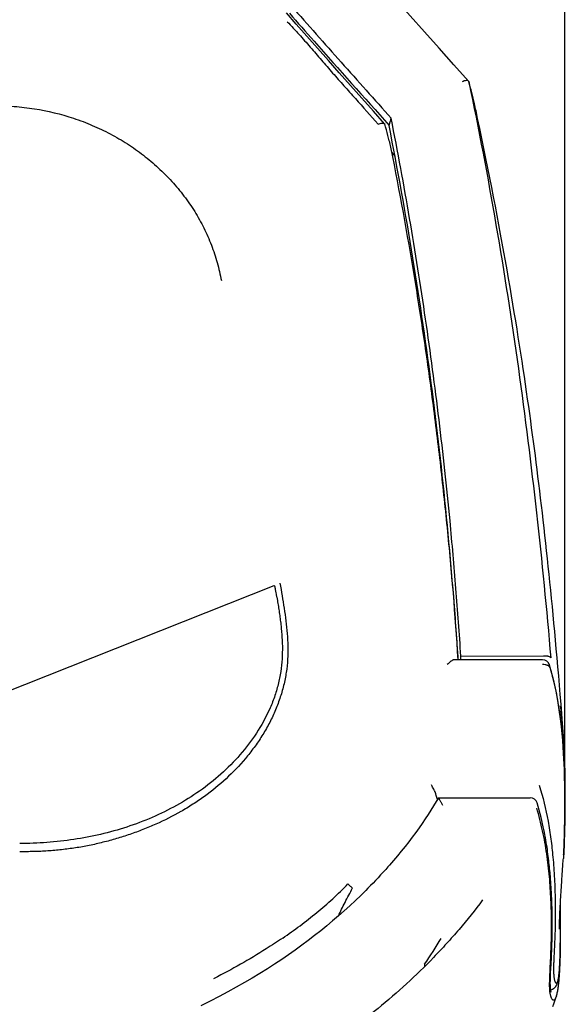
# Model space of a CAD drawing. Header units: millimetres. Extents: x -28 to 399, y 45 to 387.
# Tile 9 of 15: x 116 to 131, y 256 to 284. Entities that reach past the tile are written whole.
import ezdxf

# ---------------------------------------------------------------- set-up
doc = ezdxf.new("R2010")
doc.units = ezdxf.units.MM
doc.header["$LTSCALE"] = 32.67
doc.header["$PDMODE"] = 3
doc.header["$PDSIZE"] = 8
doc.layers.get('0').update_dxf_attribs({"linetype": 'CONTINUOUS'})
doc.layers.get('Defpoints').update_dxf_attribs({"linetype": 'CONTINUOUS'})
for name, color, linetype in [('00_COMPONENTS_3', 7, 'CONTINUOUS'), ('20_ALL_FEATURES', 7, 'CONTINUOUS'), ('51__DRAFT_DIMS', 7, 'CONTINUOUS')]:
    doc.layers.add(name, color=color, linetype=linetype)
doc.styles.get("Standard").update_dxf_attribs({"font": 'simfang.ttf'})
doc.dimstyles.new('DIMSTYLE_2', dxfattribs={"dimtxt": 3, "dimasz": 3, "dimexe": 2.5, "dimexo": 0.5, "dimgap": 0.75, "dimtad": 1, "dimdec": 1, "dimdsep": 46, "dimtxsty": 'Standard', "dimblk": '_FILLED', "dimblk1": '_FILLED', "dimblk2": '_FILLED', "dimcen": 0.09, "dimclrt": 256, "dimazin": 2, "dimtp": 0.3, "dimtm": 0.3, "dimtfac": 1, "dimtdec": 1, "dimtofl": 0, "dimtmove": 0, "dimatfit": 3, "dimldrblk": '_FILLED', "dimfxl": 1, "dimtolj": 1, "dimarcsym": 0})

# ---------------------------------------------------------------- blocks, each defined once
blk = doc.blocks.new('_FILLED')
at = {"color": 0, "linetype": 'ByBlock'}
blk.add_solid([(0, 0), (-1, 0.1667), (-1, -0.1667)], dxfattribs=at)
blk = doc.blocks.new('*D10')
at = {"layer": '51__DRAFT_DIMS', "color": 0, "lineweight": -2}
for p, q in [((64.224, 262.777), (64.224, 302.731)), ((130.751, 262.517), (130.751, 302.731)), ((67.224, 300.231), (127.751, 300.231))]:
    blk.add_line(p, q, dxfattribs=at)
at = {"layer": 'Defpoints', "color": 0}
for p in [(130.751, 300.231), (64.224, 262.277), (130.751, 262.017)]:
    blk.add_point(p, dxfattribs=at)
at = {"layer": '51__DRAFT_DIMS', "color": 0, "linetype": 'ByBlock', "lineweight": -2, "xscale": 3, "yscale": 3, "zscale": 3, "rotation": 180}
blk.add_blockref('_FILLED', (64.224, 300.231), dxfattribs=at)
at = {"layer": '51__DRAFT_DIMS', "color": 0, "linetype": 'ByBlock', "lineweight": -2, "xscale": 3, "yscale": 3, "zscale": 3}
blk.add_blockref('_FILLED', (130.751, 300.231), dxfattribs=at)
at = {"layer": '51__DRAFT_DIMS', "insert": (97.42, 304.981), "char_height": 3, "attachment_point": 2, "line_spacing_factor": 0.9}
blk.add_mtext('\\A1;66.5', dxfattribs=at)

msp = doc.modelspace()

# ---------------------------------------------------------------- linework, layer by layer
at = {"layer": '00_COMPONENTS_3'}
for p, q in [((127.26, 262.147), (127.259, 262.147)), ((127.259, 262.147), (129.794, 262.147)), ((125.91, 260.288), (125.863, 260.234)), ((130.632, 259.019), (130.629, 259.278)), ((130.4, 258.868), (130.399, 258.941)), ((130.633, 258.836), (130.632, 259.019)), ((130.4, 258.49), (130.401, 258.555)), ((130.401, 258.691), (130.401, 258.76)), ((130.401, 258.622), (130.401, 258.691)), ((130.401, 258.555), (130.401, 258.622)), ((130.634, 258.557), (130.634, 258.651)), ((130.634, 258.462), (130.634, 258.557)), ((130.395, 258.179), (130.397, 258.239)), ((130.397, 258.239), (130.398, 258.3)), ((130.398, 258.3), (130.399, 258.362)), ((130.399, 258.362), (130.4, 258.425)), ((130.4, 258.425), (130.4, 258.49)), ((130.634, 258.368), (130.634, 258.462)), ((130.388, 257.922), (130.39, 258.006)), ((130.39, 258.006), (130.392, 258.063)), ((130.392, 258.063), (130.394, 258.12)), ((130.394, 258.12), (130.395, 258.179)), ((130.378, 257.684), (130.381, 257.761)), ((130.381, 257.761), (130.384, 257.841)), ((130.384, 257.841), (130.388, 257.922)), ((126.876, 257.548), (126.878, 257.475)), ((130.37, 257.534), (130.374, 257.608)), ((130.374, 257.608), (130.378, 257.684)), ((130.35, 257.117), (130.351, 257.156)), ((130.351, 257.156), (130.352, 257.195)), ((130.352, 257.195), (130.354, 257.237)), ((130.354, 257.237), (130.356, 257.279)), ((130.356, 257.279), (130.358, 257.323)), ((130.519, 256.679), (130.516, 256.672))]:
    msp.add_line(p, q, dxfattribs=at)
for points in [[(127.259, 262.147), (127.199, 262.044), (127.128, 261.925), (127.053, 261.805), (126.976, 261.683), (126.895, 261.56), (126.811, 261.436), (126.724, 261.311), (126.633, 261.185), (126.539, 261.057), (126.441, 260.929), (126.34, 260.8), (126.235, 260.67), (126.126, 260.54), (126.015, 260.409), (125.91, 260.288)], [(130.399, 258.941), (130.398, 258.979), (130.397, 259.017), (130.397, 259.055), (130.396, 259.094), (130.395, 259.133), (130.393, 259.172), (130.392, 259.212), (130.391, 259.253), (130.389, 259.294), (130.388, 259.336), (130.386, 259.378), (130.384, 259.42), (130.382, 259.464), (130.38, 259.507), (130.378, 259.552), (130.375, 259.597), (130.373, 259.642), (130.37, 259.689), (130.367, 259.735), (130.364, 259.783), (130.361, 259.831), (130.357, 259.88), (130.353, 259.93), (130.349, 259.98), (130.345, 260.031), (130.34, 260.083), (130.335, 260.136), (130.33, 260.189), (130.324, 260.244), (130.319, 260.299), (130.312, 260.355), (130.306, 260.413), (130.299, 260.471), (130.291, 260.53), (130.284, 260.591), (130.275, 260.653), (130.266, 260.715), (130.257, 260.779), (130.247, 260.845), (130.236, 260.911), (130.225, 260.979), (130.213, 261.048), (130.2, 261.118), (130.186, 261.19), (130.171, 261.266), (130.155, 261.344), (130.137, 261.426), (130.117, 261.513), (130.095, 261.604), (130.071, 261.699), (130.045, 261.799), (130.016, 261.902), (129.985, 262.005)], [(125.863, 260.235), (125.804, 260.168), (125.734, 260.091), (125.664, 260.015), (125.594, 259.939), (125.524, 259.865), (125.454, 259.791), (125.384, 259.719), (125.314, 259.647), (125.254, 259.587)], [(125.254, 259.587), (125.117, 259.451), (124.967, 259.306), (124.814, 259.163), (124.659, 259.022), (124.501, 258.882), (124.34, 258.744), (124.177, 258.607), (124.01, 258.472), (123.84, 258.338), (123.666, 258.205), (123.489, 258.073), (123.308, 257.942), (123.122, 257.811), (122.933, 257.682), (122.738, 257.553), (122.538, 257.425), (122.334, 257.297), (122.122, 257.169), (121.903, 257.041), (121.678, 256.912), (121.446, 256.784), (121.205, 256.655), (120.958, 256.527), (120.705, 256.399)], [(130.401, 258.76), (130.4, 258.796), (130.4, 258.868)], [(130.634, 258.651), (130.634, 258.697), (130.633, 258.836)], [(130.519, 256.679), (130.52, 256.682), (130.527, 256.706), (130.534, 256.731), (130.54, 256.756), (130.547, 256.783), (130.552, 256.812), (130.558, 256.841), (130.563, 256.872), (130.568, 256.904), (130.573, 256.938), (130.577, 256.973), (130.582, 257.009), (130.586, 257.046), (130.59, 257.084), (130.593, 257.124), (130.597, 257.164), (130.6, 257.205), (130.603, 257.246), (130.605, 257.289), (130.608, 257.332), (130.611, 257.376), (130.613, 257.421), (130.615, 257.466), (130.617, 257.512), (130.619, 257.558), (130.621, 257.605), (130.622, 257.652), (130.624, 257.699), (130.625, 257.746), (130.627, 257.794), (130.628, 257.841), (130.629, 257.889), (130.63, 257.937), (130.631, 257.985), (130.631, 258.033), (130.632, 258.081), (130.633, 258.129), (130.633, 258.177), (130.633, 258.224), (130.634, 258.272), (130.634, 258.368)], [(130.358, 257.323), (130.363, 257.414), (130.365, 257.438), (130.37, 257.534)], [(130.374, 256.777), (130.374, 256.777), (130.373, 256.778), (130.373, 256.779), (130.372, 256.781), (130.371, 256.784), (130.37, 256.787), (130.369, 256.791), (130.368, 256.795), (130.367, 256.8), (130.365, 256.805), (130.364, 256.811), (130.363, 256.818), (130.361, 256.825), (130.36, 256.833), (130.359, 256.841), (130.357, 256.85), (130.356, 256.859), (130.355, 256.869), (130.354, 256.879), (130.353, 256.89), (130.352, 256.902), (130.351, 256.914), (130.351, 256.927), (130.35, 256.94), (130.349, 256.953), (130.349, 256.968), (130.349, 256.982), (130.348, 256.998), (130.348, 257.013), (130.348, 257.029), (130.348, 257.046), (130.348, 257.063), (130.349, 257.081), (130.349, 257.099), (130.35, 257.117)], [(130.415, 256.382), (130.442, 256.459), (130.47, 256.538), (130.498, 256.618), (130.516, 256.672)]]:
    msp.add_lwpolyline(points, dxfattribs=at)
for centre, radius, start, end in [((129.794, 261.947), 0.2, 17.06, 90), ((112.636, 267.222), 17.215, 325.8081, 328.6407)]:
    msp.add_arc(centre, radius, start, end, dxfattribs=at)
for points, knots in [([(127.259, 262.147), (127.259, 262.147), (127.26, 262.146), (127.26, 262.145), (127.261, 262.144), (127.262, 262.14), (127.265, 262.135), (127.269, 262.127), (127.274, 262.117), (127.28, 262.105), (127.288, 262.092), (127.299, 262.072), (127.313, 262.045), (127.333, 262.01), (127.353, 261.974), (127.367, 261.949), (127.374, 261.937)], [0, 0, 0, 0, 0.002276, 0.007209, 0.014824, 0.025089, 0.053391, 0.09158, 0.138872, 0.194319, 0.256926, 0.325719, 0.47824, 0.645231, 0.820862, 1, 1, 1, 1]), ([(127.263, 262.143), (127.263, 262.143), (127.262, 262.144), (127.261, 262.146), (127.26, 262.147), (127.26, 262.147), (127.26, 262.147)], [0, 0, 0, 0, 0.415123, 0.717137, 0.911093, 1, 1, 1, 1]), ([(130.334, 256.841), (130.331, 256.884), (130.329, 256.973), (130.332, 257.163), (130.344, 257.417), (130.359, 257.732), (130.374, 258.054), (130.383, 258.376), (130.384, 258.696), (130.378, 259.013), (130.366, 259.329), (130.349, 259.646), (130.317, 260.07), (130.256, 260.6), (130.143, 261.235), (130.035, 261.653), (129.972, 261.862)], [0, 0, 0, 0, 0.02508, 0.052839, 0.1129, 0.175793, 0.239948, 0.303967, 0.366988, 0.429434, 0.491941, 0.554793, 0.617784, 0.7439, 0.870861, 1, 1, 1, 1]), ([(128.478, 259.323), (128.272, 259.044), (127.946, 258.638), (127.486, 258.118), (127.011, 257.611), (126.388, 257.003), (125.598, 256.32), (124.769, 255.683), (123.618, 254.895), (122.102, 254.023), (120.518, 253.285), (119.219, 252.767), (118.231, 252.411), (117.233, 252.086), (115.89, 251.689), (114.193, 251.257), (112.137, 250.821), (110.068, 250.454), (108.335, 250.197), (106.945, 250.018), (105.553, 249.855), (104.158, 249.715), (102.761, 249.594), (101.713, 249.514), (100.664, 249.444), (99.614, 249.383), (98.564, 249.33), (97.864, 249.299), (97.514, 249.285)], [0, 0, 0, 0, 0.031001, 0.046523, 0.062051, 0.093124, 0.12423, 0.15536, 0.186512, 0.248874, 0.311321, 0.342572, 0.373835, 0.405108, 0.436389, 0.498969, 0.561566, 0.624177, 0.686801, 0.718118, 0.749436, 0.812076, 0.843397, 0.874719, 0.906042, 0.937364, 0.968685, 1, 1, 1, 1]), ([(130.516, 256.672), (130.512, 256.659), (130.503, 256.635), (130.487, 256.603), (130.472, 256.578), (130.458, 256.563), (130.448, 256.556), (130.441, 256.553), (130.434, 256.553), (130.427, 256.555), (130.421, 256.559), (130.413, 256.567), (130.403, 256.58), (130.391, 256.598), (130.379, 256.62), (130.368, 256.646), (130.358, 256.676), (130.349, 256.711), (130.34, 256.767), (130.335, 256.811), (130.334, 256.841)], [0, 0, 0, 0, 0.08791, 0.164653, 0.227731, 0.27567, 0.294183, 0.309847, 0.323921, 0.337979, 0.353342, 0.370676, 0.411034, 0.457828, 0.510628, 0.570166, 0.638239, 0.715604, 0.80217, 1, 1, 1, 1])]:
    msp.add_open_spline(points, degree=3, knots=knots, dxfattribs=at)
at = {"layer": '20_ALL_FEATURES'}
for p, q in [((125.964, 279.971), (126.06, 279.862)), ((125.964, 279.971), (126.06, 279.862)), ((115.217, 265.019), (122.728, 268.009)), ((130.136, 265.954), (127.679, 265.954)), ((127.879, 266.055), (130.162, 266.06)), ((130.329, 265.806), (130.327, 265.811)), ((130.719, 263.749), (130.714, 263.821)), ((130.723, 263.679), (130.719, 263.749)), ((130.727, 263.611), (130.723, 263.679)), ((130.731, 263.544), (130.727, 263.611)), ((130.734, 263.479), (130.731, 263.544)), ((130.737, 263.415), (130.734, 263.479)), ((130.74, 263.353), (130.737, 263.415)), ((130.743, 263.292), (130.74, 263.353)), ((130.745, 263.232), (130.743, 263.292)), ((130.747, 263.174), (130.745, 263.232)), ((130.75, 263.088), (130.747, 263.174)), ((130.752, 263.005), (130.75, 263.088)), ((130.754, 262.925), (130.752, 263.005)), ((130.756, 262.846), (130.754, 262.925)), ((130.758, 262.77), (130.756, 262.846)), ((130.759, 262.672), (130.758, 262.77)), ((130.761, 262.577), (130.759, 262.672)), ((130.761, 262.485), (130.761, 262.577)), ((130.762, 262.246), (130.762, 262.352)), ((130.761, 261.988), (130.762, 262.124)), ((130.762, 262.124), (130.762, 262.246)), ((130.756, 261.682), (130.759, 261.84)), ((130.759, 261.84), (130.761, 261.988)), ((130.749, 261.361), (130.753, 261.517)), ((130.753, 261.517), (130.756, 261.682)), ((130.742, 261.143), (130.745, 261.242)), ((130.745, 261.242), (130.749, 261.361)), ((130.733, 260.942), (130.734, 260.966)), ((130.734, 260.966), (130.736, 261.014)), ((130.736, 261.014), (130.739, 261.077)), ((130.739, 261.077), (130.742, 261.143)), ((130.676, 260.011), (130.686, 260.148)), ((130.686, 260.148), (130.696, 260.287)), ((130.667, 259.875), (130.676, 260.011)), ((130.622, 258.977), (130.62, 259.097)), ((130.605, 258.761), (130.608, 258.831)), ((130.623, 258.857), (130.622, 258.977)), ((130.624, 258.742), (130.623, 258.857)), ((130.599, 258.536), (130.6, 258.574)), ((130.599, 258.518), (130.599, 258.536)), ((130.599, 258.52), (130.599, 258.516)), ((130.6, 258.574), (130.601, 258.608)), ((130.601, 258.608), (130.602, 258.651)), ((130.602, 258.651), (130.603, 258.701)), ((130.603, 258.701), (130.605, 258.761)), ((130.625, 258.63), (130.624, 258.742)), ((130.626, 258.522), (130.625, 258.63)), ((130.626, 258.418), (130.626, 258.522)), ((130.626, 258.318), (130.626, 258.418)), ((130.626, 258.222), (130.626, 258.318)), ((130.622, 257.93), (130.623, 257.985)), ((130.623, 257.985), (130.624, 258.041)), ((130.624, 258.041), (130.625, 258.13)), ((130.625, 258.13), (130.626, 258.222)), ((130.615, 257.681), (130.617, 257.728)), ((130.617, 257.728), (130.618, 257.776)), ((130.618, 257.776), (130.62, 257.825)), ((130.62, 257.825), (130.621, 257.877)), ((130.621, 257.877), (130.622, 257.93)), ((130.601, 257.405), (130.603, 257.439)), ((130.603, 257.439), (130.606, 257.476)), ((130.606, 257.476), (130.608, 257.513)), ((130.608, 257.513), (130.61, 257.553)), ((130.61, 257.553), (130.612, 257.594)), ((130.612, 257.594), (130.613, 257.637)), ((130.613, 257.637), (130.615, 257.681)), ((121.069, 257.157), (121.053, 257.149)), ((130.596, 257.34), (130.598, 257.372)), ((130.598, 257.372), (130.601, 257.405))]:
    msp.add_line(p, q, dxfattribs=at)
for points in [[(128.092, 281.926), (127.686, 282.38), (127.276, 282.838), (126.874, 283.289), (126.479, 283.731), (126.091, 284.166), (125.712, 284.593), (125.34, 285.012), (124.975, 285.423), (124.628, 285.814)], [(125.774, 280.755), (125.463, 281.104), (125.146, 281.461), (124.833, 281.813), (124.524, 282.16), (124.221, 282.502), (123.921, 282.84), (123.627, 283.173), (123.337, 283.501), (123.062, 283.812)], [(130.666, 264.458), (130.644, 264.727), (130.623, 264.992), (130.601, 265.253), (130.579, 265.51), (130.557, 265.763), (130.536, 266.011), (130.514, 266.255), (130.492, 266.495), (130.47, 266.731), (130.448, 266.964), (130.427, 267.195), (130.405, 267.423), (130.382, 267.649), (130.36, 267.873), (130.338, 268.095), (130.315, 268.315), (130.292, 268.533), (130.27, 268.749), (130.247, 268.964), (130.223, 269.177), (130.2, 269.389), (130.177, 269.599), (130.153, 269.807), (130.129, 270.013), (130.105, 270.218), (130.081, 270.42), (130.057, 270.621), (130.033, 270.82), (130.008, 271.016), (129.984, 271.211), (129.96, 271.404), (129.935, 271.596), (129.91, 271.786), (129.885, 271.977), (129.859, 272.168), (129.833, 272.36), (129.807, 272.554), (129.78, 272.75), (129.752, 272.948), (129.723, 273.149), (129.694, 273.354), (129.664, 273.561), (129.633, 273.771), (129.601, 273.984), (129.568, 274.199), (129.534, 274.417), (129.5, 274.638), (129.465, 274.86), (129.429, 275.085), (129.392, 275.312), (129.354, 275.541), (129.316, 275.772), (129.277, 276.006), (129.236, 276.242), (129.195, 276.48), (129.153, 276.721), (129.11, 276.964), (129.066, 277.21), (129.021, 277.458), (128.975, 277.708), (128.928, 277.961), (128.88, 278.216), (128.831, 278.473), (128.781, 278.733), (128.73, 278.995), (128.678, 279.26), (128.624, 279.527), (128.57, 279.796), (128.514, 280.068), (128.458, 280.343), (128.4, 280.62), (128.341, 280.9), (128.297, 281.108)], [(130.716, 260.565), (130.719, 260.608), (130.722, 260.663), (130.724, 260.72), (130.727, 260.782), (130.729, 260.846), (130.732, 260.913), (130.734, 260.982), (130.736, 261.053), (130.738, 261.127), (130.74, 261.203), (130.742, 261.281), (130.744, 261.361), (130.746, 261.443), (130.747, 261.527), (130.749, 261.614), (130.75, 261.704), (130.751, 261.796), (130.751, 261.892), (130.752, 261.991), (130.752, 262.093), (130.751, 262.199), (130.75, 262.309), (130.749, 262.423), (130.747, 262.542), (130.744, 262.666), (130.741, 262.795), (130.736, 262.931), (130.73, 263.073), (130.723, 263.223), (130.715, 263.38), (130.704, 263.546), (130.691, 263.723), (130.675, 263.911), (130.655, 264.11), (130.63, 264.327), (130.597, 264.569), (130.556, 264.828), (130.508, 265.084), (130.455, 265.331), (130.394, 265.574), (130.329, 265.806)], [(130.706, 263.933), (130.703, 263.971), (130.7, 264.009), (130.697, 264.048), (130.693, 264.088), (130.69, 264.128), (130.686, 264.169), (130.683, 264.21), (130.679, 264.252), (130.674, 264.295), (130.67, 264.338), (130.665, 264.382), (130.66, 264.428), (130.655, 264.474), (130.65, 264.521), (130.644, 264.57), (130.638, 264.62), (130.632, 264.67)], [(130.706, 263.936), (130.687, 264.185), (130.666, 264.458)], [(130.714, 263.821), (130.711, 263.858), (130.709, 263.895), (130.706, 263.933)], [(130.762, 262.352), (130.762, 262.374), (130.761, 262.485)], [(130.696, 260.287), (130.707, 260.43), (130.71, 260.47)], [(130.608, 258.831), (130.611, 258.912), (130.613, 258.958), (130.615, 259.005), (130.618, 259.055), (130.62, 259.107), (130.623, 259.161), (130.626, 259.218), (130.629, 259.278), (130.632, 259.339), (130.636, 259.402), (130.64, 259.468), (130.644, 259.535), (130.648, 259.602), (130.653, 259.67), (130.657, 259.739), (130.662, 259.807), (130.667, 259.875)], [(130.358, 256.843), (130.362, 256.844), (130.376, 256.847), (130.39, 256.852), (130.403, 256.857), (130.416, 256.863), (130.427, 256.869), (130.438, 256.876), (130.447, 256.883), (130.456, 256.89), (130.464, 256.897), (130.472, 256.904), (130.479, 256.912), (130.486, 256.92), (130.492, 256.928), (130.498, 256.936), (130.504, 256.944), (130.509, 256.952), (130.513, 256.96), (130.518, 256.968), (130.522, 256.976), (130.526, 256.984), (130.529, 256.992), (130.533, 257), (130.536, 257.008), (130.539, 257.016), (130.542, 257.024), (130.544, 257.032), (130.547, 257.04), (130.549, 257.048), (130.552, 257.056), (130.554, 257.065), (130.556, 257.074), (130.559, 257.082), (130.561, 257.091), (130.563, 257.101), (130.565, 257.11), (130.567, 257.12), (130.569, 257.129), (130.571, 257.139), (130.572, 257.15), (130.574, 257.16), (130.576, 257.171), (130.578, 257.182), (130.579, 257.194), (130.581, 257.205), (130.583, 257.217), (130.584, 257.23), (130.586, 257.242), (130.587, 257.255), (130.589, 257.268), (130.59, 257.282), (130.592, 257.296), (130.593, 257.311), (130.596, 257.34)]]:
    msp.add_lwpolyline(points, dxfattribs=at)
for centre, radius, start, end in [((115.911, 277.903), 10.27, 14.2402, 16.0558), ((125.408, 280.894), 0.525, 338.8703, 340.0477), ((115.075, 277.688), 11.134, 13.4516, 14.2589), ((130.136, 265.754), 0.2, 16.2765, 90), ((130.147, 265.757), 0.188, 21.9824, 23.1855), ((130.147, 265.757), 0.188, 20.6832, 21.9823), ((130.147, 265.757), 0.189, 20.1231, 20.6833), ((130.146, 265.757), 0.189, 16.6788, 20.1224), ((130.147, 265.757), 0.189, 14.2505, 16.2803), ((130.146, 265.757), 0.189, 11.2906, 14.2493), ((130.145, 265.757), 0.19, 356.5421, 11.2526), ((120.993, 260.263), 6.505, 16.415, 18.3261)]:
    msp.add_arc(centre, radius, start, end, dxfattribs=at)
for points, knots in [([(123.144, 283.805), (123.373, 283.546), (124.289, 282.512), (125.208, 281.481), (125.898, 280.708)], [0, 0, 0, 0, 0.249941, 1, 1, 1, 1]), ([(123.2, 284.001), (123.658, 283.484), (124.576, 282.451), (125.495, 281.418), (125.955, 280.903)], [0, 0, 0, 0, 0.499881, 1, 1, 1, 1]), ([(123.087, 283.568), (123.141, 283.511), (123.222, 283.424), (123.33, 283.309), (123.436, 283.193), (123.567, 283.046), (123.774, 282.809), (123.979, 282.57), (124.184, 282.332), (124.391, 282.094), (124.651, 281.8), (125.072, 281.331), (125.385, 280.978), (125.594, 280.742)], [0, 0, 0, 0, 0.062683, 0.094005, 0.125302, 0.187828, 0.25029, 0.375115, 0.437527, 0.499969, 0.624948, 0.749988, 1, 1, 1, 1]), ([(128.092, 281.926), (128.085, 281.935), (128.061, 281.947), (128.017, 281.947), (127.967, 281.934), (127.931, 281.919), (127.912, 281.911)], [0, 0, 0, 0, 0.174449, 0.39766, 0.675642, 1, 1, 1, 1]), ([(128.098, 281.916), (128.098, 281.917), (128.096, 281.921), (128.094, 281.924), (128.092, 281.926)], [0, 0, 0, 0, 0.243402, 1, 1, 1, 1]), ([(128.297, 281.107), (128.283, 281.175), (128.223, 281.446), (128.155, 281.715), (128.098, 281.916)], [0, 0, 0, 0, 0.24807, 1, 1, 1, 1]), ([(128.098, 281.916), (128.371, 280.603), (128.87, 277.969), (129.486, 273.996), (129.984, 270.009), (130.246, 267.342), (130.36, 266.008)], [0, 0, 0, 0, 0.250246, 0.500177, 0.750021, 1, 1, 1, 1]), ([(114.987, 281.251), (115.174, 281.253), (115.549, 281.239), (116.29, 281.153), (117.016, 280.978), (117.707, 280.716), (118.203, 280.479), (118.675, 280.204), (119.118, 279.892), (119.528, 279.546), (119.903, 279.169), (120.24, 278.764), (120.538, 278.333), (120.791, 277.88), (120.999, 277.408), (121.161, 276.921), (121.237, 276.589), (121.267, 276.422)], [0, 0, 0, 0, 0.065345, 0.130563, 0.260178, 0.324516, 0.388431, 0.451886, 0.514818, 0.57717, 0.638957, 0.700227, 0.760999, 0.821293, 0.88117, 0.940711, 1, 1, 1, 1]), ([(125.901, 280.715), (125.903, 280.722), (125.908, 280.737), (125.915, 280.76), (125.922, 280.784), (125.931, 280.816), (125.942, 280.855), (125.951, 280.887), (125.956, 280.903)], [0, 0, 0, 0, 0.117643, 0.242704, 0.369566, 0.495141, 0.746667, 1, 1, 1, 1]), ([(127.879, 266.055), (127.839, 266.678), (127.749, 267.923), (127.557, 270.099), (127.288, 272.58), (126.916, 275.364), (126.477, 278.139), (126.137, 279.983), (125.955, 280.903)], [0, 0, 0, 0, 0.12501, 0.249947, 0.437295, 0.624694, 0.812252, 1, 1, 1, 1]), ([(125.594, 280.742), (125.613, 280.749), (125.65, 280.762), (125.695, 280.771), (125.728, 280.771), (125.751, 280.768), (125.767, 280.762), (125.774, 280.755)], [0, 0, 0, 0, 0.330732, 0.618566, 0.740261, 0.845069, 1, 1, 1, 1]), ([(125.774, 280.755), (125.775, 280.754), (125.778, 280.751), (125.78, 280.747), (125.78, 280.744)], [0, 0, 0, 0, 0.258258, 1, 1, 1, 1]), ([(127.806, 265.954), (127.726, 267.191), (127.527, 269.664), (127.112, 273.361), (126.576, 277.045), (126.137, 279.487), (125.897, 280.705)], [0, 0, 0, 0, 0.249924, 0.499862, 0.749836, 1, 1, 1, 1]), ([(125.903, 280.277), (126.139, 279.107), (126.463, 277.344), (126.836, 274.981), (127.087, 273.198), (127.309, 271.404), (127.47, 269.902), (127.585, 268.695), (127.664, 267.785), (127.724, 267.025), (127.768, 266.414), (127.789, 266.107), (127.799, 265.954)], [0, 0, 0, 0, 0.247664, 0.371846, 0.496363, 0.621309, 0.746794, 0.809771, 0.872921, 0.936265, 0.96802, 1, 1, 1, 1]), ([(122.886, 268.07), (122.907, 267.955), (122.946, 267.724), (123.002, 267.377), (123.05, 267.029), (123.1, 266.561), (123.114, 266.084), (123.064, 265.605), (122.991, 265.241), (122.885, 264.88), (122.749, 264.526), (122.584, 264.181), (122.391, 263.848), (122.173, 263.53), (121.854, 263.126), (121.408, 262.66), (120.908, 262.251), (120.481, 261.961), (120.04, 261.695), (119.579, 261.464), (119.104, 261.265), (118.741, 261.132), (118.373, 261.014), (118, 260.912), (117.623, 260.826), (117.242, 260.758), (116.923, 260.716), (116.666, 260.691), (116.474, 260.676), (116.313, 260.666), (116.184, 260.661), (116.055, 260.658), (115.894, 260.656), (115.765, 260.656), (115.701, 260.656)], [0, 0, 0, 0, 0.029061, 0.058112, 0.087145, 0.11617, 0.174826, 0.204936, 0.235568, 0.266633, 0.298021, 0.329632, 0.361393, 0.393247, 0.425154, 0.489004, 0.552868, 0.584809, 0.616745, 0.680589, 0.71252, 0.744451, 0.776384, 0.808319, 0.840257, 0.872199, 0.904145, 0.92012, 0.936095, 0.952072, 0.960059, 0.968047, 0.984024, 1, 1, 1, 1]), ([(122.728, 268.009), (122.732, 268.003), (122.738, 267.989), (122.746, 267.962), (122.751, 267.927), (122.756, 267.886), (122.764, 267.831), (122.777, 267.776), (122.789, 267.72), (122.801, 267.665), (122.814, 267.595), (122.828, 267.512), (122.841, 267.428), (122.858, 267.316), (122.879, 267.176), (122.901, 267.007), (122.919, 266.838), (122.94, 266.611), (122.955, 266.324), (122.948, 265.976), (122.911, 265.624), (122.84, 265.271), (122.735, 264.921), (122.552, 264.463), (122.249, 263.917), (121.793, 263.32), (121.264, 262.787), (120.674, 262.32), (120.037, 261.922), (119.362, 261.591), (118.659, 261.326), (117.936, 261.125), (117.198, 260.985), (116.451, 260.902), (115.951, 260.883), (115.701, 260.883)], [0, 0, 0, 0, 0.001922, 0.003769, 0.007315, 0.010803, 0.014342, 0.021589, 0.025232, 0.028862, 0.036094, 0.043306, 0.050519, 0.057743, 0.072219, 0.086719, 0.101228, 0.115743, 0.144902, 0.174476, 0.204582, 0.23522, 0.266307, 0.297757, 0.361244, 0.425055, 0.48895, 0.552841, 0.616711, 0.680569, 0.744429, 0.8083, 0.872186, 0.936086, 1, 1, 1, 1]), ([(127.679, 265.954), (127.674, 265.954), (127.663, 265.95), (127.646, 265.942), (127.625, 265.928), (127.594, 265.905), (127.553, 265.87), (127.52, 265.838), (127.504, 265.822)], [0, 0, 0, 0, 0.064473, 0.153723, 0.26355, 0.390045, 0.679474, 1, 1, 1, 1]), ([(127.869, 265.954), (127.873, 265.969), (127.877, 265.995), (127.879, 266.029), (127.879, 266.047), (127.879, 266.055)], [0, 0, 0, 0, 0.477169, 0.742267, 1, 1, 1, 1]), ([(130.162, 266.06), (130.174, 266.062), (130.198, 266.065), (130.233, 266.064), (130.266, 266.06), (130.302, 266.052), (130.333, 266.041), (130.353, 266.022), (130.359, 266.012), (130.36, 266.008)], [0, 0, 0, 0, 0.169359, 0.333523, 0.48745, 0.626179, 0.849429, 0.934083, 1, 1, 1, 1]), ([(130.335, 265.745), (130.333, 265.756), (130.32, 265.773), (130.297, 265.788), (130.272, 265.8), (130.242, 265.809), (130.196, 265.818), (130.16, 265.821), (130.135, 265.822)], [0, 0, 0, 0, 0.151801, 0.255251, 0.377227, 0.51638, 0.669587, 1, 1, 1, 1]), ([(130.335, 265.745), (130.367, 265.636), (130.427, 265.419), (130.525, 264.983), (130.617, 264.44), (130.688, 263.786), (130.73, 263.134), (130.746, 262.589), (130.751, 262.154), (130.751, 261.827), (130.747, 261.5), (130.74, 261.176), (130.73, 260.865), (130.722, 260.662), (130.717, 260.565)], [0, 0, 0, 0, 0.065197, 0.129762, 0.256542, 0.3822, 0.507492, 0.632731, 0.695365, 0.757997, 0.820699, 0.883268, 0.944391, 1, 1, 1, 1]), ([(127.167, 262.308), (127.165, 262.311), (127.161, 262.32), (127.149, 262.345), (127.128, 262.385), (127.098, 262.44), (127.077, 262.48), (127.066, 262.501)], [0, 0, 0, 0, 0.055858, 0.139552, 0.376535, 0.674362, 1, 1, 1, 1]), ([(130.041, 262.489), (130.145, 262.165), (130.264, 261.671), (130.367, 261.006), (130.404, 260.675), (130.419, 260.509)], [0, 0, 0, 0, 0.504667, 0.753226, 1, 1, 1, 1]), ([(130.419, 260.509), (130.428, 260.41), (130.445, 260.21), (130.463, 259.91), (130.476, 259.611), (130.483, 259.312), (130.486, 259.01), (130.484, 258.705), (130.476, 258.397), (130.466, 258.141), (130.457, 257.938), (130.449, 257.79), (130.443, 257.646), (130.438, 257.51), (130.437, 257.385), (130.44, 257.289), (130.445, 257.22), (130.451, 257.175), (130.458, 257.135), (130.466, 257.101), (130.475, 257.073), (130.485, 257.051), (130.495, 257.036), (130.506, 257.028), (130.514, 257.027), (130.523, 257.029), (130.533, 257.038), (130.544, 257.055), (130.554, 257.081), (130.563, 257.114), (130.572, 257.155), (130.58, 257.205), (130.588, 257.263), (130.595, 257.33), (130.603, 257.434), (130.608, 257.516), (130.611, 257.573)], [0, 0, 0, 0, 0.073929, 0.14762, 0.221095, 0.294403, 0.368231, 0.443349, 0.519386, 0.595019, 0.632337, 0.669015, 0.704528, 0.738154, 0.769129, 0.796776, 0.809105, 0.820289, 0.830235, 0.838873, 0.846127, 0.85195, 0.856379, 0.859651, 0.861067, 0.862505, 0.86596, 0.870812, 0.877389, 0.885836, 0.896236, 0.908641, 0.923054, 0.93944, 0.957759, 1, 1, 1, 1]), ([(130.717, 260.565), (130.716, 260.557), (130.714, 260.525), (130.712, 260.494), (130.71, 260.47)], [0, 0, 0, 0, 0.262327, 1, 1, 1, 1]), ([(122.961, 258.273), (123.123, 258.383), (123.442, 258.609), (123.903, 258.97), (124.347, 259.353), (124.627, 259.624), (124.763, 259.765)], [0, 0, 0, 0, 0.250296, 0.500397, 0.750288, 1, 1, 1, 1]), ([(124.503, 258.884), (124.53, 258.945), (124.587, 259.07), (124.716, 259.327), (124.819, 259.522), (124.891, 259.654)], [0, 0, 0, 0, 0.231033, 0.476973, 1, 1, 1, 1]), ([(124.763, 259.765), (124.777, 259.751), (124.803, 259.727), (124.839, 259.695), (124.868, 259.671), (124.884, 259.658), (124.891, 259.654)], [0, 0, 0, 0, 0.338366, 0.634063, 0.861149, 1, 1, 1, 1]), ([(130.626, 258.297), (130.626, 258.361), (130.626, 258.628), (130.623, 258.894), (130.62, 259.097)], [0, 0, 0, 0, 0.23913, 1, 1, 1, 1]), ([(122.961, 258.272), (122.81, 258.169), (122.427, 257.918), (121.798, 257.543), (121.314, 257.283), (121.069, 257.157)], [0, 0, 0, 0, 0.249825, 0.624787, 1, 1, 1, 1]), ([(130.611, 257.573), (130.616, 257.684), (130.623, 257.926), (130.625, 258.167), (130.626, 258.297)], [0, 0, 0, 0, 0.461988, 1, 1, 1, 1])]:
    msp.add_open_spline(points, degree=3, knots=knots, dxfattribs=at)

# ---------------------------------------------------------------- dimensions: what is measured, and where the dimension line sits
at = {"layer": '51__DRAFT_DIMS'}
dim = msp.add_linear_dim(base=(130.751, 300.231), p1=(64.224, 262.277), p2=(130.751, 262.017), dimstyle='DIMSTYLE_2', dxfattribs=at)
dim.commit()
dim.dimension.update_dxf_attribs({"geometry": '*D10', "text_midpoint": (97.42, 300.231), "dimtype": 160})

doc.saveas('drawing.dxf')
